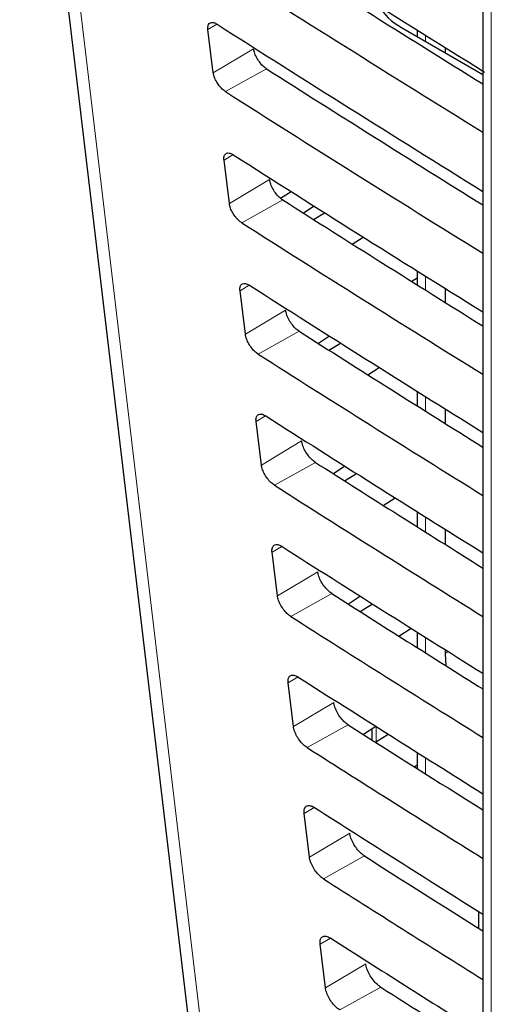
# Paper-space layout 'Blatt4' of a CAD drawing. Header units: millimetres. Extents: x 5 to 418, y 2 to 292.
# Tile 20 of 51: x 73 to 81, y 172 to 189. Entities that reach past the tile are written whole.
import ezdxf

# ---------------------------------------------------------------- set-up
doc = ezdxf.new("R2010")
doc.units = ezdxf.units.MM

psp = doc.layouts.new('Blatt4')

# ---------------------------------------------------------------- linework, layer by layer
at = {"color": 7, "linetype": 'Continuous', "lineweight": 25}
for p, q in [((72.595, 196.444), (75.783, 169.597)), ((80.676, 195.832), (80.676, 161.673)), ((79.253, 188.98), (80.676, 188.159)), ((75.973, 188.186), (75.88, 188.947)), ((79.531, 188.933), (79.531, 188.82)), ((80.016, 188.631), (80.016, 188.54)), ((76.253, 185.904), (76.16, 186.665)), ((77.144, 185.999), (77.33, 186.115)), ((77.731, 185.86), (77.546, 185.737)), ((77.721, 185.626), (77.913, 185.745)), ((78.397, 185.198), (78.59, 185.318)), ((79.531, 184.727), (79.531, 184.483)), ((79.531, 184.603), (79.438, 184.541)), ((76.532, 183.621), (76.439, 184.382)), ((80.016, 184.424), (80.016, 184.179)), ((78, 183.589), (77.807, 183.461)), ((77.991, 183.344), (78.191, 183.468)), ((78.667, 182.916), (78.869, 183.041)), ((79.531, 182.625), (79.531, 182.371)), ((80.016, 182.321), (80.016, 182.067)), ((76.812, 181.339), (76.719, 182.1)), ((78.27, 181.318), (78.069, 181.185)), ((78.262, 181.063), (78.469, 181.191)), ((78.938, 180.634), (79.147, 180.764)), ((79.531, 180.522), (79.531, 180.26)), ((80.016, 180.218), (80.016, 179.954)), ((77.091, 179.056), (76.998, 179.817)), ((78.539, 179.047), (78.331, 178.909)), ((78.532, 178.781), (78.748, 178.914)), ((78.739, 178.92), (78.739, 178.909)), ((79.208, 178.352), (79.425, 178.487)), ((79.531, 178.42), (79.531, 178.148)), ((80.016, 178.115), (80.016, 178.047)), ((80.016, 178.047), (80.027, 177.835)), ((77.371, 176.774), (77.278, 177.534)), ((78.808, 176.775), (78.593, 176.633)), ((78.739, 176.73), (78.739, 176.539)), ((78.803, 176.499), (79.026, 176.637)), ((79.531, 176.319), (79.531, 176.038)), ((79.479, 176.07), (79.531, 176.102)), ((77.65, 174.491), (77.557, 175.252)), ((80.6, 173.544), (80.6, 173.251)), ((77.93, 172.208), (77.837, 172.969))]:
    psp.add_line(p, q, dxfattribs=at)
at = {"color": 7, "linetype": 'Continuous', "lineweight": 18}
for p, q in [((80.822, 195.628), (80.822, 161.469)), ((76.034, 189.039), (75.88, 188.947)), ((79.677, 188.842), (79.677, 188.735)), ((76.676, 188.606), (75.973, 188.186)), ((76.9, 188.258), (76.184, 187.859)), ((76.318, 186.759), (76.16, 186.665)), ((76.955, 186.324), (76.253, 185.904)), ((77.185, 185.967), (76.469, 185.568)), ((79.677, 184.636), (79.677, 184.391)), ((76.601, 184.479), (76.439, 184.382)), ((77.235, 184.041), (76.532, 183.621)), ((77.47, 183.676), (76.754, 183.277)), ((79.677, 182.533), (79.677, 182.279)), ((76.885, 182.199), (76.719, 182.1)), ((77.514, 181.759), (76.812, 181.339)), ((77.755, 181.385), (77.039, 180.986)), ((79.677, 180.43), (79.677, 180.167)), ((77.168, 179.918), (76.998, 179.817)), ((77.794, 179.476), (77.091, 179.056)), ((78.039, 179.094), (77.323, 178.695)), ((79.677, 178.328), (79.677, 178.056)), ((80.016, 178.047), (80.072, 178.08)), ((77.451, 177.638), (77.278, 177.534)), ((78.073, 177.193), (77.371, 176.774)), ((78.324, 176.803), (77.608, 176.405)), ((78.813, 176.772), (78.813, 176.505)), ((79.677, 176.226), (79.677, 175.945)), ((77.735, 175.358), (77.557, 175.252)), ((78.353, 174.911), (77.65, 174.491)), ((78.609, 174.512), (77.893, 174.114)), ((80.673, 173.498), (80.673, 173.205)), ((78.018, 173.078), (77.837, 172.969)), ((78.632, 172.628), (77.93, 172.208)), ((78.894, 172.222), (78.178, 171.823))]:
    psp.add_line(p, q, dxfattribs=at)
at = {"color": 7, "linetype": 'Continuous', "lineweight": 18, "flags": 128}
psp.add_lwpolyline([(72.848, 196.072), (73.027, 194.568), (73.741, 188.552), (76.034, 169.225)], dxfattribs=at)
at = {"color": 7, "linetype": 'Continuous', "lineweight": 25}
for centre, major_axis, ratio, start_param, end_param in [((446.805, 392.441), (500.587, 7.703), 0.587275, 3.868493, 3.883113), ((445.157, 376.022), (497.046, -7.384), 0.567125, 3.885601, 3.897695), ((445.156, 376.021), (498.055, -7.399), 0.567125, 3.885702, 3.899882), ((80.314, 189.571), (1.5, -0.022), 0.567125, 3.439115, 3.935417), ((446.804, 389.991), (500.185, 7.697), 0.587275, 3.868453, 3.882164), ((445.158, 373.573), (496.644, -7.378), 0.567125, 3.885561, 3.896821), ((445.156, 373.572), (497.653, -7.393), 0.567125, 3.885662, 3.899014), ((446.804, 387.541), (499.784, 7.691), 0.587275, 3.868413, 3.881303), ((445.159, 371.124), (496.243, -7.372), 0.567125, 3.88552, 3.895945), ((445.157, 371.123), (497.252, -7.387), 0.567125, 3.885622, 3.898143), ((446.803, 385.091), (499.382, 7.684), 0.587275, 3.868373, 3.880439), ((445.159, 368.674), (495.842, -7.366), 0.567125, 3.88548, 3.895066), ((445.158, 368.673), (496.851, -7.381), 0.567125, 3.885581, 3.89727), ((446.802, 382.641), (498.981, 7.678), 0.587275, 3.868333, 3.879574), ((445.16, 366.225), (495.44, -7.36), 0.567125, 3.885439, 3.894186), ((445.158, 366.224), (496.449, -7.375), 0.567125, 3.885541, 3.896395), ((446.802, 380.191), (498.58, 7.672), 0.587275, 3.868293, 3.878706), ((445.161, 363.776), (495.039, -7.354), 0.567125, 3.885399, 3.893303), ((445.159, 363.775), (496.048, -7.369), 0.567125, 3.885501, 3.895518), ((446.801, 377.741), (498.178, 7.666), 0.587275, 3.868253, 3.877836), ((445.161, 361.327), (494.637, -7.348), 0.567125, 3.885358, 3.892417), ((445.16, 361.326), (495.646, -7.363), 0.567125, 3.88546, 3.894638), ((446.8, 375.291), (497.777, 7.66), 0.587275, 3.868213, 3.876956), ((445.162, 358.877), (494.236, -7.342), 0.567125, 3.885318, 3.891522), ((445.16, 358.876), (495.245, -7.357), 0.567125, 3.88542, 3.893756), ((446.8, 372.841), (497.375, 7.654), 0.587275, 3.868173, 3.875914), ((445.163, 356.428), (493.835, -7.336), 0.567125, 3.885277, 3.890463)]:
    psp.add_ellipse(centre, major_axis=major_axis, ratio=ratio, start_param=start_param, end_param=end_param, dxfattribs=at)
for points, knots in [([(75.88, 188.947), (75.879, 188.956), (75.877, 188.989), (75.886, 189.033), (75.917, 189.066), (75.965, 189.071), (76.008, 189.055), (76.033, 189.04), (76.037, 189.037)], [0, 0, 0, 0, 0.088526, 0.3055, 0.523122, 0.740266, 0.955699, 1, 1, 1, 1]), ([(76.9, 188.258), (76.89, 188.265), (76.859, 188.286), (76.805, 188.339), (76.746, 188.418), (76.701, 188.504), (76.682, 188.568), (76.677, 188.599), (76.676, 188.606)], [0, 0, 0, 0, 0.093114, 0.30522, 0.51672, 0.728679, 0.94226, 1, 1, 1, 1]), ([(76.184, 187.859), (76.176, 187.865), (76.147, 187.884), (76.097, 187.932), (76.041, 188.006), (75.999, 188.087), (75.979, 188.148), (75.975, 188.179), (75.973, 188.186)], [0, 0, 0, 0, 0.085358, 0.297507, 0.509008, 0.720928, 0.934434, 1, 1, 1, 1]), ([(76.16, 186.665), (76.159, 186.674), (76.156, 186.708), (76.166, 186.753), (76.198, 186.787), (76.247, 186.792), (76.292, 186.775), (76.317, 186.759), (76.321, 186.757)], [0, 0, 0, 0, 0.091833, 0.308812, 0.526449, 0.743575, 0.958979, 1, 1, 1, 1]), ([(77.185, 185.967), (77.175, 185.974), (77.142, 185.996), (77.086, 186.051), (77.027, 186.132), (76.981, 186.22), (76.961, 186.285), (76.956, 186.317), (76.955, 186.324)], [0, 0, 0, 0, 0.095938, 0.30803, 0.519524, 0.731497, 0.945107, 1, 1, 1, 1]), ([(76.469, 185.568), (76.46, 185.574), (76.43, 185.595), (76.378, 185.644), (76.322, 185.72), (76.278, 185.803), (76.259, 185.865), (76.254, 185.897), (76.253, 185.904)], [0, 0, 0, 0, 0.08856, 0.300689, 0.512188, 0.724131, 0.937659, 1, 1, 1, 1]), ([(76.439, 184.382), (76.438, 184.393), (76.435, 184.427), (76.446, 184.474), (76.479, 184.507), (76.53, 184.512), (76.575, 184.495), (76.601, 184.479), (76.605, 184.477)], [0, 0, 0, 0, 0.094975, 0.311963, 0.529601, 0.74672, 0.962099, 1, 1, 1, 1]), ([(77.47, 183.676), (77.459, 183.683), (77.425, 183.707), (77.368, 183.763), (77.307, 183.846), (77.261, 183.936), (77.24, 184.002), (77.236, 184.035), (77.235, 184.041)], [0, 0, 0, 0, 0.098633, 0.310713, 0.522203, 0.734196, 0.947823, 1, 1, 1, 1]), ([(76.754, 183.277), (76.744, 183.284), (76.713, 183.305), (76.66, 183.356), (76.602, 183.435), (76.558, 183.52), (76.538, 183.583), (76.533, 183.614), (76.532, 183.621)], [0, 0, 0, 0, 0.091605, 0.303726, 0.515217, 0.727172, 0.940741, 1, 1, 1, 1]), ([(76.719, 182.1), (76.718, 182.111), (76.715, 182.146), (76.726, 182.194), (76.76, 182.228), (76.812, 182.233), (76.859, 182.215), (76.884, 182.199), (76.888, 182.197)], [0, 0, 0, 0, 0.097969, 0.314981, 0.532619, 0.749709, 0.965065, 1, 1, 1, 1]), ([(77.755, 181.385), (77.743, 181.393), (77.709, 181.417), (77.65, 181.475), (77.587, 181.56), (77.54, 181.653), (77.52, 181.719), (77.515, 181.752), (77.514, 181.759)], [0, 0, 0, 0, 0.101206, 0.313275, 0.524764, 0.736753, 0.950415, 1, 1, 1, 1]), ([(77.039, 180.986), (77.029, 180.993), (76.997, 181.015), (76.942, 181.068), (76.883, 181.149), (76.838, 181.236), (76.817, 181.3), (76.813, 181.332), (76.812, 181.339)], [0, 0, 0, 0, 0.094505, 0.306603, 0.518094, 0.730062, 0.943658, 1, 1, 1, 1]), ([(76.998, 179.817), (76.997, 179.829), (76.994, 179.865), (77.006, 179.914), (77.041, 179.949), (77.095, 179.953), (77.142, 179.935), (77.168, 179.918), (77.172, 179.916)], [0, 0, 0, 0, 0.100809, 0.317837, 0.535482, 0.75256, 0.967886, 1, 1, 1, 1]), ([(78.039, 179.094), (78.028, 179.102), (77.992, 179.127), (77.932, 179.187), (77.868, 179.274), (77.82, 179.369), (77.799, 179.437), (77.795, 179.47), (77.794, 179.476)], [0, 0, 0, 0, 0.103664, 0.315727, 0.527211, 0.739223, 0.95291, 1, 1, 1, 1]), ([(77.323, 178.695), (77.313, 178.703), (77.28, 178.725), (77.224, 178.78), (77.163, 178.863), (77.117, 178.952), (77.097, 179.017), (77.092, 179.05), (77.091, 179.056)], [0, 0, 0, 0, 0.097269, 0.30936, 0.520849, 0.732826, 0.946456, 1, 1, 1, 1]), ([(77.278, 177.534), (77.277, 177.547), (77.274, 177.585), (77.286, 177.635), (77.322, 177.67), (77.377, 177.674), (77.426, 177.654), (77.452, 177.638), (77.455, 177.636)], [0, 0, 0, 0, 0.103522, 0.320555, 0.538206, 0.755275, 0.970583, 1, 1, 1, 1]), ([(78.324, 176.803), (78.312, 176.812), (78.275, 176.837), (78.213, 176.899), (78.148, 176.988), (78.1, 177.085), (78.079, 177.154), (78.074, 177.188), (78.073, 177.193)], [0, 0, 0, 0, 0.106014, 0.318062, 0.529557, 0.741584, 0.95528, 1, 1, 1, 1]), ([(77.608, 176.405), (77.597, 176.412), (77.563, 176.435), (77.505, 176.492), (77.443, 176.577), (77.397, 176.668), (77.376, 176.734), (77.372, 176.767), (77.371, 176.774)], [0, 0, 0, 0, 0.099899, 0.311976, 0.523465, 0.735461, 0.949109, 1, 1, 1, 1]), ([(77.557, 175.252), (77.556, 175.265), (77.553, 175.304), (77.566, 175.355), (77.603, 175.39), (77.66, 175.394), (77.709, 175.374), (77.736, 175.358), (77.739, 175.356)], [0, 0, 0, 0, 0.1061, 0.323154, 0.540811, 0.757871, 0.97315, 1, 1, 1, 1]), ([(78.609, 174.512), (78.596, 174.521), (78.558, 174.548), (78.495, 174.611), (78.429, 174.702), (78.379, 174.801), (78.358, 174.871), (78.354, 174.905), (78.353, 174.911)], [0, 0, 0, 0, 0.108261, 0.320304, 0.531791, 0.743831, 0.957552, 1, 1, 1, 1]), ([(77.893, 174.114), (77.882, 174.121), (77.846, 174.146), (77.787, 174.204), (77.724, 174.291), (77.676, 174.384), (77.656, 174.452), (77.651, 174.485), (77.65, 174.491)], [0, 0, 0, 0, 0.102413, 0.314481, 0.52597, 0.737977, 0.951646, 1, 1, 1, 1]), ([(77.837, 172.969), (77.836, 172.983), (77.832, 173.023), (77.846, 173.076), (77.884, 173.111), (77.942, 173.115), (77.992, 173.094), (78.019, 173.077), (78.022, 173.076)], [0, 0, 0, 0, 0.108567, 0.325642, 0.543303, 0.760343, 0.975609, 1, 1, 1, 1]), ([(78.894, 172.222), (78.881, 172.231), (78.842, 172.258), (78.777, 172.323), (78.709, 172.416), (78.659, 172.517), (78.638, 172.588), (78.633, 172.623), (78.632, 172.628)], [0, 0, 0, 0, 0.110414, 0.322448, 0.53394, 0.745983, 0.959732, 1, 1, 1, 1]), ([(78.178, 171.823), (78.166, 171.831), (78.13, 171.856), (78.069, 171.917), (78.004, 172.005), (77.956, 172.101), (77.935, 172.169), (77.931, 172.203), (77.93, 172.208)], [0, 0, 0, 0, 0.104819, 0.316874, 0.528362, 0.740379, 0.954072, 1, 1, 1, 1])]:
    psp.add_open_spline(points, degree=3, knots=knots, dxfattribs=at)

doc.saveas('drawing.dxf')
